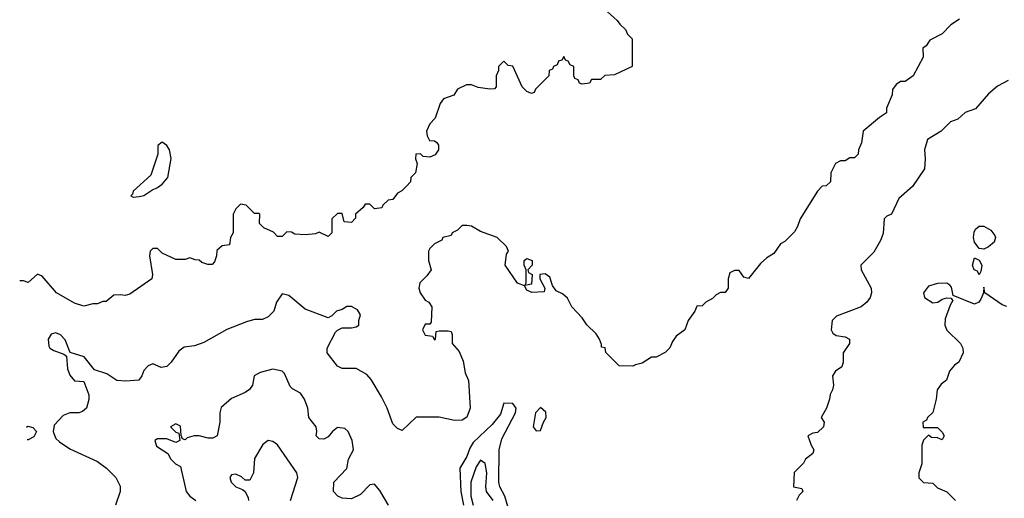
# Model space of a CAD drawing. Header units: inches. Extents: x 2348341 to 2479810, y 460419 to 613669.
# Tile 23 of 256: x 2374613 to 2378879, y 481600 to 483673. Entities that reach past the tile are written whole.
import ezdxf

# ---------------------------------------------------------------- set-up
doc = ezdxf.new("R2010")
doc.units = ezdxf.units.IN
doc.header["$MEASUREMENT"] = 0
doc.layers.add('C3478', color=7, linetype='Continuous')

msp = doc.modelspace()

# ---------------------------------------------------------------- linework, layer by layer
at = {"layer": 'C3478', "color": 2}
for points, elevation in [([(2377059.3, 483799.3), (2377202, 483670), (2377212.9, 483652.9), (2377238, 483630), (2377246, 483610), (2377266, 483590), (2377266, 483470), (2377190, 483434), (2377148.4, 483431.6), (2377130, 483414), (2377090, 483414), (2377082, 483398), (2377050, 483394), (2377038, 483398), (2377032.7, 483412.7), (2377018, 483418), (2377014, 483430), (2377014, 483470), (2376998, 483478), (2376990, 483494), (2376978, 483498), (2376970, 483514), (2376962, 483498), (2376947.3, 483492.7), (2376942, 483478), (2376926, 483470), (2376922, 483458), (2376907.3, 483452.7), (2376906, 483430), (2376847.3, 483372.7), (2376842, 483358), (2376830, 483354), (2376810, 483362), (2376790, 483382), (2376750, 483472), (2376730, 483474), (2376710, 483494), (2376688, 483470), (2376687.3, 483452.7), (2376678, 483430), (2376678, 483382), (2376670, 483374), (2376650, 483372), (2376599.6, 483379.6), (2376570.9, 483390.9), (2376548.9, 483391.1), (2376510, 483372), (2376493.6, 483346.4), (2376448.7, 483330), (2376435.3, 483310), (2376413.6, 483246.4), (2376390, 483222), (2376375.3, 483190), (2376378, 483170), (2376388, 483150), (2376410, 483148), (2376420.4, 483140.4), (2376428, 483130), (2376428, 483110), (2376412.9, 483087.1), (2376390, 483078), (2376361, 483081), (2376350, 483091.3), (2376328.9, 483091.1), (2376328, 483070), (2376335.3, 483050), (2376328, 483010), (2376308, 482990), (2376306, 482970), (2376288.4, 482951.6), (2376268.4, 482931.6), (2376250, 482922), (2376230, 482894), (2376210, 482892), (2376186, 482870), (2376182, 482858), (2376150, 482854), (2376130, 482874), (2376110, 482874), (2376100.4, 482859.6), (2376068, 482830), (2376067.3, 482812.7), (2376050, 482794), (2376018, 482798), (2376010, 482834), (2375990, 482834), (2375966, 482810), (2375966, 482750), (2375950, 482734), (2375910, 482752), (2375894.6, 482745.4), (2375850, 482741), (2375804.7, 482744.7), (2375790, 482752), (2375770, 482754), (2375750, 482734), (2375730, 482734), (2375712.7, 482752.7), (2375670, 482772), (2375652, 482790), (2375654, 482830), (2375650, 482834), (2375630, 482834), (2375594, 482870), (2375570, 482874), (2375550, 482854), (2375538, 482830), (2375538, 482750), (2375526, 482730), (2375522, 482698), (2375490, 482694), (2375467.3, 482672.7), (2375466, 482650), (2375456.4, 482623.6), (2375447.3, 482612.7), (2375427.3, 482612.7), (2375402, 482622), (2375390, 482632), (2375372.7, 482632.7), (2375350, 482642), (2375330, 482634), (2375290, 482634), (2375230, 482662), (2375210, 482682), (2375190, 482682), (2375178, 482670), (2375175.3, 482650), (2375188, 482570), (2375186, 482550), (2375090, 482484.7), (2375070, 482478), (2375050, 482482), (2375020.4, 482479.6), (2374987.3, 482452.7), (2374972.7, 482452.7), (2374950, 482442), (2374930, 482442), (2374890, 482432), (2374850, 482444.7), (2374772, 482490), (2374710, 482562), (2374690, 482571.3), (2374650, 482534), (2374630, 482542), (2374612.8, 482542)], 146), ([(2378684.7, 483675.3), (2378648, 483650), (2378610, 483612), (2378556.4, 483583.6), (2378540.4, 483559.6), (2378526, 483550), (2378528, 483510), (2378484, 483430), (2378450, 483404.7), (2378430, 483404.7), (2378410, 483392), (2378395.3, 483370), (2378393.2, 483346.8), (2378368.7, 483290), (2378368, 483270), (2378338, 483250), (2378268, 483190), (2378260.4, 483139.6), (2378248, 483110), (2378246, 483090), (2378230, 483074), (2378210, 483074), (2378190, 483062), (2378170, 483062), (2378148, 483050), (2378128, 483010), (2378126, 482970), (2378107.3, 482952.7), (2378090, 482952), (2378069, 482930), (2377994, 482810), (2377983.1, 482776.9), (2377970, 482754), (2377928.4, 482711.6), (2377910, 482702), (2377880.2, 482659.8), (2377850, 482642), (2377823.1, 482616.9), (2377770, 482552), (2377750, 482558), (2377730, 482586.8), (2377710, 482586.8), (2377690, 482576), (2377682, 482550), (2377682, 482510), (2377670, 482492), (2377650, 482492), (2377630, 482482), (2377614.6, 482465.4), (2377586, 482450), (2377570, 482434), (2377547.3, 482432.7), (2377538, 482410), (2377509.3, 482370.7), (2377495.3, 482330), (2377457.2, 482302.8), (2377440.9, 482279.1), (2377430, 482252), (2377410, 482232), (2377370, 482212), (2377350, 482211.3), (2377310, 482184.7), (2377281.2, 482178.8), (2377270, 482172), (2377210, 482174), (2377152, 482232), (2377150, 482252), (2377134, 482254), (2377134, 482266), (2377124.7, 482290), (2377110, 482312), (2377070, 482352), (2377050, 482382), (2377004.7, 482430), (2376986.4, 482466.4), (2376965.4, 482485.4), (2376938, 482498), (2376922, 482522), (2376910, 482558), (2376890, 482572), (2376866, 482570), (2376866, 482550), (2376888, 482510), (2376886, 482494), (2376831.6, 482491.6), (2376810, 482502), (2376799.6, 482519.6), (2376770, 482532), (2376716, 482610), (2376722.8, 482657.2), (2376731.3, 482670), (2376722, 482690), (2376682, 482730), (2376610, 482756), (2376570, 482778), (2376550, 482782), (2376530, 482782), (2376510, 482762), (2376486, 482750), (2376482, 482738), (2376446, 482730), (2376442, 482718), (2376410, 482702), (2376390, 482682), (2376384, 482670), (2376384, 482630), (2376395.3, 482590), (2376376.5, 482563.5), (2376346.3, 482533.7), (2376342, 482510), (2376348.7, 482490), (2376370, 482458), (2376386, 482450), (2376398, 482430), (2376396.4, 482363.6), (2376390, 482354), (2376370, 482354), (2376358, 482330), (2376370, 482306), (2376402, 482302), (2376410, 482286), (2376414, 482290), (2376418, 482322), (2376430, 482326), (2376470, 482326), (2376482, 482322), (2376486, 482310), (2376486, 482270), (2376516.4, 482236.4), (2376534.6, 482194.6), (2376543.1, 482143.1), (2376558, 482110), (2376564, 481990), (2376550, 481952), (2376530, 481938), (2376496.9, 481936.9), (2376430, 481952), (2376330, 481952), (2376270, 481894), (2376250, 481902), (2376230, 481922), (2376204.7, 481990), (2376179.8, 482039.8), (2376135.3, 482115.3), (2376116.9, 482136.9), (2376070, 482162), (2376010, 482162), (2375990, 482172), (2375944.7, 482230), (2375944.7, 482250), (2375981, 482319), (2375990, 482328), (2376010, 482338), (2376050, 482338), (2376070, 482342), (2376082, 482350), (2376082, 482370), (2376090, 482394), (2376076.9, 482416.9), (2376051.1, 482431.1), (2376030, 482431), (2376010, 482418), (2375986, 482410), (2375966, 482390), (2375950, 482382), (2375850, 482418.8), (2375778.8, 482478.8), (2375750, 482486), (2375726, 482450), (2375714, 482410), (2375690, 482386), (2375665.2, 482374.8), (2375630, 482374), (2375596, 482364), (2375510, 482331), (2375410, 482274.8), (2375370, 482261), (2375325.6, 482254.4), (2375302, 482238), (2375268.7, 482190), (2375250, 482171.3), (2375226.4, 482166.4), (2375190, 482182), (2375170, 482174), (2375150, 482154), (2375142, 482130), (2375128.4, 482111.6), (2375073.2, 482106.8), (2375034, 482110), (2374990, 482138.8), (2374936.9, 482156.9), (2374892.4, 482212.4), (2374830.9, 482230.9), (2374810, 482286), (2374790, 482307.7), (2374770, 482316.3), (2374749.3, 482310.7), (2374736, 482290), (2374738.6, 482258.6), (2374744, 482250), (2374760.1, 482240.1), (2374804.7, 482224.7), (2374815.3, 482215.3), (2374820.1, 482160.1), (2374830, 482134), (2374850, 482108.7), (2374890, 482106), (2374912.5, 482047.5), (2374912.5, 482027.5), (2374902, 481990), (2374884.7, 481975.3), (2374869.1, 481970.9), (2374830, 481970.7), (2374801.4, 481958.6), (2374762.6, 481917.4), (2374757.6, 481890), (2374760.1, 481880.1), (2374770, 481859), (2374784.8, 481844.8), (2374830, 481814), (2374950, 481759), (2374988.7, 481730), (2375028.7, 481690), (2375048, 481652), (2375048.7, 481630), (2375028, 481570)], 142), ([(2378895.3, 483410), (2378850, 483384.7), (2378810, 483352), (2378753.6, 483286.4), (2378710, 483271.3), (2378678, 483242), (2378646, 483230), (2378606, 483190), (2378546.3, 483153.7), (2378532.7, 483110), (2378536, 483070), (2378532.9, 483027.1), (2378482, 482950), (2378422, 482898), (2378390, 482831.3), (2378370, 482822), (2378358, 482810), (2378353.6, 482746.4), (2378343.1, 482716.9), (2378313.6, 482666.4), (2378258, 482610), (2378259, 482590), (2378302, 482510), (2378304, 482490), (2378297.2, 482470), (2378284, 482450), (2378259, 482430), (2378151.7, 482388.3), (2378132.7, 482370), (2378128.7, 482330), (2378136, 482316), (2378150, 482305.2), (2378190, 482299.3), (2378208.7, 482290), (2378209, 482270), (2378181.2, 482230), (2378181.2, 482190), (2378175.3, 482170), (2378148, 482150), (2378134, 482130), (2378139, 482090), (2378135.3, 482070), (2378124, 482050), (2378122, 482030), (2378108.9, 481991.1), (2378086, 481950), (2378098, 481930), (2378095.3, 481910), (2378070, 481884.7), (2378050, 481882), (2378028, 481870), (2378042, 481830), (2378054, 481810), (2378050, 481794), (2378018, 481770), (2378008.4, 481751.6), (2377968.4, 481711.6), (2377966, 481650), (2378002, 481642), (2378006, 481630), (2377990, 481614), (2377978, 481590)], 138), ([(2378890, 482431.3), (2378870, 482438), (2378794, 482490), (2378790, 482514), (2378788.7, 482490), (2378778, 482462), (2378768, 482450), (2378750, 482441), (2378658, 482478), (2378650, 482514), (2378643.6, 482523.6), (2378630, 482531.3), (2378590, 482531), (2378550, 482518.8), (2378529.4, 482490), (2378533.2, 482470), (2378570, 482446), (2378590.8, 482449.2), (2378610, 482462), (2378630, 482468), (2378647.3, 482467.3), (2378656.4, 482456.4), (2378644, 482436), (2378623.2, 482376.8), (2378621.2, 482350), (2378630, 482328), (2378688.7, 482270), (2378699, 482250), (2378701.2, 482230), (2378682, 482190), (2378663.7, 482176.3), (2378642, 482150), (2378628.9, 482111.1), (2378605.6, 482094.4), (2378588.7, 482070), (2378584, 482030), (2378568.9, 481971.1), (2378546, 481950), (2378542, 481938), (2378526, 481930), (2378527.3, 481907.3), (2378590, 481906), (2378610, 481886), (2378618, 481870), (2378610, 481854), (2378590, 481862), (2378563.6, 481863.6), (2378550, 481874), (2378528.4, 481851.6), (2378522, 481830), (2378522, 481750), (2378508.7, 481710), (2378508.4, 481688.4), (2378528.7, 481668.7), (2378570, 481666), (2378590, 481646), (2378630, 481628), (2378668, 481590)], 134), ([(2376210.7, 481570.7), (2376173.7, 481633.7), (2376150, 481662), (2376130, 481658), (2376090, 481616), (2376050, 481598), (2376010, 481601), (2375992, 481610), (2375972, 481630), (2375974, 481670), (2376030.9, 481729.1), (2376038, 481770), (2376058.8, 481810), (2376054, 481850), (2376036, 481890), (2376022, 481902), (2375990, 481906), (2375968, 481890), (2375950, 481866), (2375930, 481856), (2375910, 481858), (2375898, 481870), (2375901, 481890), (2375898, 481910), (2375866, 481950), (2375860.7, 481990), (2375846.8, 482030), (2375830, 482056), (2375794.4, 482074.4), (2375784.5, 482084.5), (2375760.7, 482140.7), (2375750, 482151), (2375710, 482158.8), (2375654.6, 482145.4), (2375629, 482131), (2375622, 482090), (2375609.1, 482070.9), (2375590, 482058), (2375530, 482032), (2375486.3, 481993.7), (2375479.3, 481970), (2375479.3, 481930), (2375468, 481870), (2375450, 481861), (2375430, 481861), (2375390.7, 481870.7), (2375369.3, 481870.7), (2375338, 481862), (2375330, 481854), (2375318, 481858), (2375312.7, 481872.7), (2375310, 481912), (2375290, 481922), (2375266, 481910), (2375290, 481886), (2375302, 481882), (2375306, 481850), (2375290, 481842), (2375250, 481858), (2375210, 481858), (2375198, 481850), (2375206, 481826), (2375254.6, 481794.6), (2375268, 481770), (2375288, 481750), (2375310, 481738), (2375334.5, 481630), (2375349.6, 481609.6), (2375376, 481590)], 138), ([(2376732.2, 481550), (2376715.3, 481610), (2376693.7, 481650), (2376689, 481670), (2376690.4, 481810), (2376702, 481858), (2376761, 481970), (2376764.7, 481990), (2376750, 482011.3), (2376710, 482012), (2376695.5, 481964.5), (2376660.1, 481919.9), (2376578.2, 481841.8), (2376563, 481817), (2376550, 481780.7), (2376519.5, 481730), (2376523.6, 481630), (2376535.8, 481570)], 138), ([(2374642.1, 481908.8), (2374647.9, 481912.1), (2374670, 481907.3), (2374684.9, 481890), (2374674.1, 481865.9), (2374650, 481853.6)], 142), ([(2374650, 481853.6), (2374644.7, 481853.8)], 142), ([(2375786.9, 481590), (2375818, 481690), (2375814, 481710), (2375730, 481831.3), (2375710, 481846), (2375689.3, 481850.7), (2375666.3, 481833.7), (2375630, 481772), (2375625.2, 481710), (2375610, 481678), (2375590, 481678), (2375573.7, 481693.7), (2375550, 481704.7), (2375530, 481702), (2375524, 481690), (2375529.5, 481669.5), (2375549.6, 481649.6), (2375578.6, 481638.6), (2375589.4, 481629.4), (2375602.7, 481602.7), (2375603.7, 481590)], 134), ([(2376664.9, 481590), (2376635.8, 481630), (2376632, 481650), (2376637.1, 481710), (2376630, 481751), (2376610, 481764.7), (2376590, 481736), (2376567.8, 481670), (2376568.1, 481610), (2376577.8, 481570)], 134)]:
    msp.add_lwpolyline(points, dxfattribs=dict(at, elevation=elevation))
for points, elevation in [([(2375230, 483142), (2375211.3, 483128.7), (2375211, 483090), (2375181, 482999), (2375104.7, 482930), (2375102, 482918), (2375094, 482910), (2375104.7, 482904.7), (2375130, 482906.8), (2375150, 482911.3), (2375184.7, 482935.3), (2375210, 482946), (2375230, 482961), (2375254, 482990), (2375268.9, 483071.1), (2375261.2, 483110), (2375250, 483128.7)], 150), ([(2378790, 482679.3), (2378770, 482682), (2378749.6, 482709.6), (2378745.1, 482730), (2378747.8, 482752.2), (2378753.8, 482766.2), (2378770, 482779.1), (2378790, 482778), (2378821.1, 482761.1), (2378838, 482738), (2378841, 482730), (2378834.8, 482710), (2378810, 482689.3)], 134), ([(2376802, 482522), (2376807.3, 482532.7), (2376808, 482590), (2376798, 482610), (2376798, 482630), (2376810, 482638), (2376834, 482630), (2376834, 482610), (2376814, 482590), (2376818, 482578), (2376834, 482570), (2376830, 482528)], 142), ([(2378770, 482568), (2378763.1, 482583.1), (2378749.2, 482590), (2378741.2, 482610), (2378750, 482642), (2378770, 482632), (2378781, 482610), (2378778, 482582)], 134), ([(2376870, 481993.2), (2376848, 481970), (2376838, 481910), (2376850, 481892), (2376870, 481894), (2376882, 481930), (2376894, 481950), (2376892.9, 481972.9)], 142)]:
    msp.add_lwpolyline(points, close=True, dxfattribs=dict(at, elevation=elevation))

doc.saveas('drawing.dxf')
